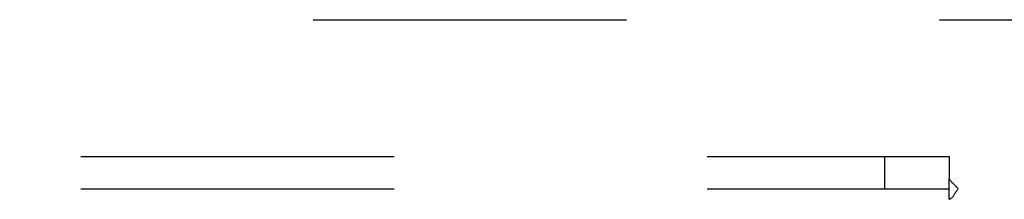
# Model space of a CAD drawing. Header units: inches. Extents: x 0 to 221, y 0 to 143.
# Tile 187 of 256: x 89.563 to 93.38, y 103.248 to 103.946. Entities that reach past the tile are written whole.
import ezdxf

# ---------------------------------------------------------------- set-up
doc = ezdxf.new("R2010")
doc.units = ezdxf.units.IN
doc.header["$LTSCALE"] = 12.142857
doc.header["$MEASUREMENT"] = 0
doc.linetypes.add('HIDDEN', pattern=[0.2, 0.1, -0.1])
doc.layers.add('DEFAULT_2', color=8, linetype='HIDDEN')
doc.layers.add('SUBPANEL', color=7, linetype='CONTINUOUS')

msp = doc.modelspace()

# ---------------------------------------------------------------- linework, layer by layer
at = {"layer": 'DEFAULT_2', "color": 8, "linetype": 'HIDDEN'}
msp.add_line((68.8432, 103.9456), (95.4472, 103.9456), dxfattribs=at)
at = {"layer": 'SUBPANEL', "color": 8, "linetype": 'HIDDEN'}
for p, q in [((41.2285, 103.4143), (93.166, 103.4143)), ((92.916, 103.4143), (92.916, 103.2893)), ((93.166, 103.4143), (93.166, 103.3279)), ((93.166, 103.2485), (93.166, 103.3279)), ((41.2285, 103.2893), (93.166, 103.2893)), ((94.791, 103.2893), (93.2013, 103.2893))]:
    msp.add_line(p, q, dxfattribs=at)
for points in [[(93.166, 103.3279), (93.1676, 103.3257), (93.1692, 103.3236), (93.1707, 103.3215), (93.1723, 103.3196), (93.1739, 103.3177), (93.1754, 103.3159), (93.177, 103.3142), (93.1785, 103.3126), (93.18, 103.3111), (93.1815, 103.3095), (93.183, 103.308)], [(93.183, 103.308), (93.1895, 103.3017), (93.1913, 103.2998), (93.1932, 103.2979), (93.195, 103.2961), (93.1967, 103.2942), (93.1984, 103.2925), (93.1999, 103.2908), (93.2013, 103.2893)], [(93.166, 103.2485), (93.1678, 103.2491), (93.1695, 103.2499), (93.1711, 103.2508), (93.1727, 103.2517), (93.1743, 103.2528), (93.1758, 103.254), (93.1774, 103.2553), (93.1789, 103.2568), (93.1803, 103.2584), (93.1817, 103.2601), (93.1831, 103.2619), (93.1844, 103.2638), (93.1857, 103.2658), (93.1871, 103.2679), (93.1884, 103.27), (93.1911, 103.2746)], [(93.1911, 103.2746), (93.1926, 103.277), (93.194, 103.2793), (93.1955, 103.2816), (93.197, 103.2838), (93.1984, 103.2858), (93.1999, 103.2876), (93.2013, 103.2893)]]:
    msp.add_lwpolyline(points, dxfattribs=at)

doc.saveas('drawing.dxf')
